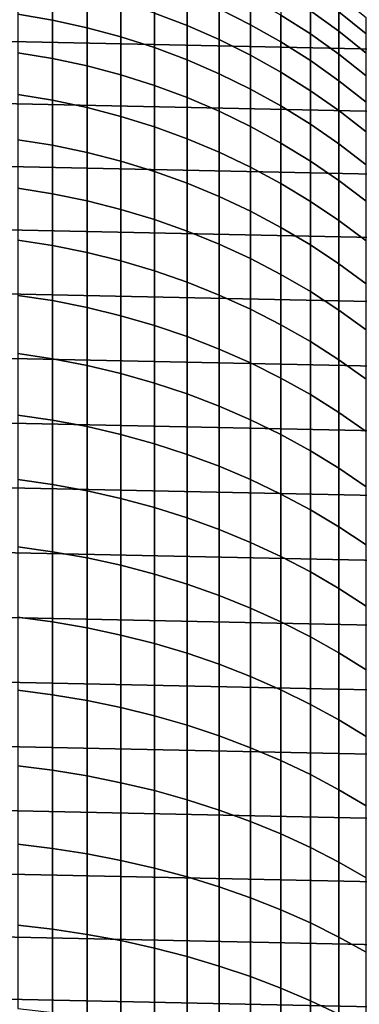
# Model space of a CAD drawing. Header units: metres. Extents: x -29 to 117, y -464 to 29.
# Tile 181 of 256: x 2 to 8.34, y -9.07 to 9.3. Entities that reach past the tile are written whole.
import ezdxf

# ---------------------------------------------------------------- set-up
doc = ezdxf.new("R2010")
doc.units = ezdxf.units.M
doc.layers.add('solid_24_501_056_XXX', color=7, linetype='CONTINUOUS')

msp = doc.modelspace()

# ---------------------------------------------------------------- linework, layer by layer
at = {"layer": 'solid_24_501_056_XXX'}
for points in [[(27.666569, 8.352916, -99.5), (-27.292519, 9.504066, -99.5), (-26.870518, 10.63886, -99.5), (27.292519, 9.504066, -99.5)], [(1.968561, 9.401679, 202.674606), (2.616881, 9.292407, 202.635086), (2.616881, 9.94102, 200.739395), (1.968561, 10.051598, 200.775101)], [(2.616881, 9.292407, 202.635086), (3.258483, 9.152395, 202.584442), (3.258483, 9.799335, 200.693649), (2.616881, 9.94102, 200.739395)], [(4.514968, 9.424182, 200.572525), (5.126626, 9.191674, 200.497452), (5.126626, 9.766176, 198.606552), (4.514968, 10.001148, 198.673508)], [(5.725124, 9.501712, 198.531189), (6.308926, 9.208434, 198.447601), (6.308926, 9.7118, 196.557358), (5.725124, 10.0078, 196.630707)], [(3.258483, 9.152395, 202.584442), (3.891721, 8.982004, 202.522827), (3.891721, 9.626909, 200.637985), (3.258483, 9.799335, 200.693649)], [(5.126626, 9.191674, 200.497452), (5.725124, 8.929985, 200.412949), (5.725124, 9.501712, 198.531189), (5.126626, 9.766176, 198.606552)], [(6.876532, 9.387478, 196.47699), (7.426487, 9.035667, 196.389816), (7.426487, 9.467734, 194.506805), (6.876532, 9.822358, 194.581711)], [(7.426487, 9.467734, 194.506805), (7.957378, 9.086312, 194.426224), (7.957378, 9.450215, 192.542633), (7.426487, 9.834203, 192.609924)], [(7.957378, 9.450215, 192.542633), (8.467842, 9.040235, 192.470779), (8.467842, 9.336314, 190.589966), (7.957378, 9.748541, 190.647552)], [(3.891721, 8.982004, 202.522827), (4.514968, 8.78167, 202.450378), (4.514968, 9.424182, 200.572525), (3.891721, 9.626909, 200.637985)], [(6.308926, 9.208434, 198.447601), (6.876532, 8.887096, 198.356033), (6.876532, 9.387478, 196.47699), (6.308926, 9.7118, 196.557358)], [(27.991997, 7.187365, -99.5), (-27.666569, 8.352916, -99.5), (-27.292519, 9.504066, -99.5), (27.666569, 8.352916, -99.5)], [(1.968561, 8.686242, 204.550415), (2.616881, 8.578407, 204.507126), (2.616881, 9.292407, 202.635086), (1.968561, 9.401679, 202.674606)], [(4.514968, 8.78167, 202.450378), (5.126626, 8.551908, 202.367279), (5.126626, 9.191674, 200.497452), (4.514968, 9.424182, 200.572525)], [(5.725124, 8.929985, 200.412949), (6.308926, 8.639784, 200.31926), (6.308926, 9.208434, 198.447601), (5.725124, 9.501712, 198.531189)], [(6.876532, 8.887096, 198.356033), (7.426487, 8.538523, 198.256714), (7.426487, 9.035667, 196.389816), (6.876532, 9.387478, 196.47699)], [(7.426487, 9.035667, 196.389816), (7.957378, 8.657271, 196.296051), (7.957378, 9.086312, 194.426224), (7.426487, 9.467734, 194.506805)], [(7.957378, 9.086312, 194.426224), (8.467842, 8.679072, 194.340195), (8.467842, 9.040235, 192.470779), (7.957378, 9.450215, 192.542633)], [(2.616881, 8.578407, 204.507126), (3.258483, 8.440236, 204.45166), (3.258483, 9.152395, 202.584442), (2.616881, 9.292407, 202.635086)], [(5.126626, 8.551908, 202.367279), (5.725124, 8.293307, 202.273758), (5.725124, 8.929985, 200.412949), (5.126626, 9.191674, 200.497452)], [(6.308926, 8.639784, 200.31926), (6.876532, 8.321816, 200.216583), (6.876532, 8.887096, 198.356033), (6.308926, 9.208434, 198.447601)], [(3.258483, 8.440236, 204.45166), (3.891721, 8.272086, 204.384155), (3.891721, 8.982004, 202.522827), (3.258483, 9.152395, 202.584442)], [(7.426487, 8.538523, 198.256714), (7.957378, 8.163609, 198.149872), (7.957378, 8.657271, 196.296051), (7.426487, 9.035667, 196.389816)], [(7.957378, 8.657271, 196.296051), (8.467842, 8.253262, 196.195938), (8.467842, 8.679072, 194.340195), (7.957378, 9.086312, 194.426224)], [(3.891721, 8.272086, 204.384155), (4.514968, 8.074387, 204.304794), (4.514968, 8.78167, 202.450378), (3.891721, 8.982004, 202.522827)], [(5.725124, 8.293307, 202.273758), (6.308926, 8.006533, 202.170044), (6.308926, 8.639784, 200.31926), (5.725124, 8.929985, 200.412949)], [(6.876532, 8.321816, 200.216583), (7.426487, 7.9769, 200.105225), (7.426487, 8.538523, 198.256714), (6.876532, 8.887096, 198.356033)], [(1.968561, 7.906148, 206.400253), (2.616881, 7.79988, 206.353256), (2.616881, 8.578407, 204.507126), (1.968561, 8.686242, 204.550415)], [(4.514968, 8.074387, 204.304794), (5.126626, 7.847646, 204.213791), (5.126626, 8.551908, 202.367279), (4.514968, 8.78167, 202.450378)], [(6.308926, 8.006533, 202.170044), (6.876532, 7.692319, 202.056412), (6.876532, 8.321816, 200.216583), (6.308926, 8.639784, 200.31926)], [(7.957378, 8.163609, 198.149872), (8.467842, 7.763315, 198.035797), (8.467842, 8.253262, 196.195938), (7.957378, 8.657271, 196.296051)], [(2.616881, 7.79988, 206.353256), (3.258483, 7.663717, 206.29303), (3.258483, 8.440236, 204.45166), (2.616881, 8.578407, 204.507126)], [(5.126626, 7.847646, 204.213791), (5.725124, 7.592447, 204.111343), (5.725124, 8.293307, 202.273758), (5.126626, 8.551908, 202.367279)], [(7.426487, 7.9769, 200.105225), (7.957378, 7.605918, 199.985443), (7.957378, 8.163609, 198.149872), (7.426487, 8.538523, 198.256714)], [(28.268473, 6.008511, -99.5), (-27.991997, 7.187365, -99.5), (-27.666569, 8.352916, -99.5), (27.991997, 7.187365, -99.5)], [(3.258483, 7.663717, 206.29303), (3.891721, 7.49801, 206.219742), (3.891721, 8.272086, 204.384155), (3.258483, 8.440236, 204.45166)], [(3.891721, 7.49801, 206.219742), (4.514968, 7.303184, 206.133575), (4.514968, 8.074387, 204.304794), (3.891721, 8.272086, 204.384155)], [(5.725124, 7.592447, 204.111343), (6.308926, 7.309443, 203.997742), (6.308926, 8.006533, 202.170044), (5.725124, 8.293307, 202.273758)], [(6.876532, 7.692319, 202.056412), (7.426487, 7.351474, 201.933136), (7.426487, 7.9769, 200.105225), (6.876532, 8.321816, 200.216583)], [(7.957378, 7.605918, 199.985443), (8.467842, 7.209824, 199.857544), (8.467842, 7.763315, 198.035797), (7.957378, 8.163609, 198.149872)], [(1.968561, 7.062337, 208.221924), (2.616881, 6.957764, 208.171265), (2.616881, 7.79988, 206.353256), (1.968561, 7.906148, 206.400253)], [(4.514968, 7.303184, 206.133575), (5.126626, 7.079738, 206.034744), (5.126626, 7.847646, 204.213791), (4.514968, 8.074387, 204.304794)], [(6.308926, 7.309443, 203.997742), (6.876532, 6.999362, 203.873276), (6.876532, 7.692319, 202.056412), (6.308926, 8.006533, 202.170044)], [(7.426487, 7.351474, 201.933136), (7.957378, 6.984872, 201.800552), (7.957378, 7.605918, 199.985443), (7.426487, 7.9769, 200.105225)], [(2.616881, 6.957764, 208.171265), (3.258483, 6.823773, 208.106354), (3.258483, 7.663717, 206.29303), (2.616881, 7.79988, 206.353256)], [(5.126626, 7.079738, 206.034744), (5.725124, 6.828247, 205.923508), (5.725124, 7.592447, 204.111343), (5.126626, 7.847646, 204.213791)], [(3.258483, 6.823773, 208.106354), (3.891721, 6.660708, 208.027359), (3.891721, 7.49801, 206.219742), (3.258483, 7.663717, 206.29303)], [(5.725124, 6.828247, 205.923508), (6.308926, 6.549355, 205.800156), (6.308926, 7.309443, 203.997742), (5.725124, 7.592447, 204.111343)], [(6.876532, 6.999362, 203.873276), (7.426487, 6.662999, 203.738251), (7.426487, 7.351474, 201.933136), (6.876532, 7.692319, 202.056412)], [(7.957378, 6.984872, 201.800552), (8.467842, 6.593454, 201.658997), (8.467842, 7.209824, 199.857544), (7.957378, 7.605918, 199.985443)], [(3.891721, 6.660708, 208.027359), (4.514968, 6.468989, 207.934479), (4.514968, 7.303184, 206.133575), (3.891721, 7.49801, 206.219742)], [(7.426487, 6.662999, 203.738251), (7.957378, 6.301219, 203.593033), (7.957378, 6.984872, 201.800552), (7.426487, 7.351474, 201.933136)], [(28.495304, 4.819527, -99.5), (-28.268473, 6.008511, -99.5), (-27.991997, 7.187365, -99.5), (28.268473, 6.008511, -99.5)], [(4.514968, 6.468989, 207.934479), (5.126626, 6.249107, 207.827957), (5.126626, 7.079738, 206.034744), (4.514968, 7.303184, 206.133575)], [(6.308926, 6.549355, 205.800156), (6.876532, 6.24378, 205.664993), (6.876532, 6.999362, 203.873276), (6.308926, 7.309443, 203.997742)], [(1.968561, 6.155826, 210.013229), (2.616881, 6.053073, 209.958969), (2.616881, 6.957764, 208.171265), (1.968561, 7.062337, 208.221924)], [(5.126626, 6.249107, 207.827957), (5.725124, 6.001627, 207.708069), (5.725124, 6.828247, 205.923508), (5.126626, 7.079738, 206.034744)], [(6.876532, 6.24378, 205.664993), (7.426487, 5.912304, 205.518387), (7.426487, 6.662999, 203.738251), (6.876532, 6.999362, 203.873276)], [(7.957378, 6.301219, 203.593033), (8.467842, 5.914948, 203.437973), (8.467842, 6.593454, 201.658997), (7.957378, 6.984872, 201.800552)], [(2.616881, 6.053073, 209.958969), (3.258483, 5.921415, 209.889435), (3.258483, 6.823773, 208.106354), (2.616881, 6.957764, 208.171265)], [(3.258483, 5.921415, 209.889435), (3.891721, 5.76119, 209.80484), (3.891721, 6.660708, 208.027359), (3.258483, 6.823773, 208.106354)], [(5.725124, 6.001627, 207.708069), (6.308926, 5.727184, 207.575104), (6.308926, 6.549355, 205.800156), (5.725124, 6.828247, 205.923508)], [(3.891721, 5.76119, 209.80484), (4.514968, 5.572809, 209.705353), (4.514968, 6.468989, 207.934479), (3.891721, 6.660708, 208.027359)], [(7.426487, 5.912304, 205.518387), (7.957378, 5.55578, 205.360703), (7.957378, 6.301219, 203.593033), (7.426487, 6.662999, 203.738251)], [(4.514968, 5.572809, 209.705353), (5.126626, 5.356755, 209.591263), (5.126626, 6.249107, 207.827957), (4.514968, 6.468989, 207.934479)], [(6.308926, 5.727184, 207.575104), (6.876532, 5.426482, 207.429428), (6.876532, 6.24378, 205.664993), (6.308926, 6.549355, 205.800156)], [(5.126626, 5.356755, 209.591263), (5.725124, 5.113584, 209.46286), (5.725124, 6.001627, 207.708069), (5.126626, 6.249107, 207.827957)], [(7.957378, 5.55578, 205.360703), (8.467842, 5.175123, 205.192337), (8.467842, 5.914948, 203.437973), (7.957378, 6.301219, 203.593033)], [(1.968561, 5.187705, 211.771988), (2.616881, 5.086896, 211.714188), (2.616881, 6.053073, 209.958969), (1.968561, 6.155826, 210.013229)], [(6.876532, 5.426482, 207.429428), (7.426487, 5.100294, 207.271408), (7.426487, 5.912304, 205.518387), (6.876532, 6.24378, 205.664993)], [(28.672085, 3.622384, -99.5), (-28.495304, 4.819527, -99.5), (-28.268473, 6.008511, -99.5), (28.495304, 4.819527, -99.5)], [(2.616881, 5.086896, 211.714188), (3.258483, 4.95773, 211.640137), (3.258483, 5.921415, 209.889435), (2.616881, 6.053073, 209.958969)], [(3.258483, 4.95773, 211.640137), (3.891721, 4.800537, 211.550018), (3.891721, 5.76119, 209.80484), (3.258483, 5.921415, 209.889435)], [(5.725124, 5.113584, 209.46286), (6.308926, 4.84392, 209.320465), (6.308926, 5.727184, 207.575104), (5.725124, 6.001627, 207.708069)], [(7.426487, 5.100294, 207.271408), (7.957378, 4.749456, 207.10144), (7.957378, 5.55578, 205.360703), (7.426487, 5.912304, 205.518387)], [(3.891721, 4.800537, 211.550018), (4.514968, 4.615721, 211.444077), (4.514968, 5.572809, 209.705353), (3.891721, 5.76119, 209.80484)], [(6.308926, 4.84392, 209.320465), (6.876532, 4.548454, 209.164444), (6.876532, 5.426482, 207.429428), (6.308926, 5.727184, 207.575104)], [(4.514968, 4.615721, 211.444077), (5.126626, 4.403757, 211.322556), (5.126626, 5.356755, 209.591263), (4.514968, 5.572809, 209.705353)], [(7.957378, 4.749456, 207.10144), (8.467842, 4.37487, 206.919968), (8.467842, 5.175123, 205.192337), (7.957378, 5.55578, 205.360703)], [(5.126626, 4.403757, 211.322556), (5.725124, 4.165187, 211.185791), (5.725124, 5.113584, 209.46286), (5.126626, 5.356755, 209.591263)], [(6.876532, 4.548454, 209.164444), (7.426487, 4.227945, 208.995193), (7.426487, 5.100294, 207.271408), (6.876532, 5.426482, 207.429428)], [(1.968561, 4.15914, 213.496094), (2.616881, 4.060398, 213.434845), (2.616881, 5.086896, 211.714188), (1.968561, 5.187705, 211.771988)], [(2.616881, 4.060398, 213.434845), (3.258483, 3.933879, 213.356354), (3.258483, 4.95773, 211.640137), (2.616881, 5.086896, 211.714188)], [(5.725124, 4.165187, 211.185791), (6.308926, 3.900626, 211.034119), (6.308926, 4.84392, 209.320465), (5.725124, 5.113584, 209.46286)], [(7.426487, 4.227945, 208.995193), (7.957378, 3.883216, 208.813156), (7.957378, 4.749456, 207.10144), (7.426487, 5.100294, 207.271408)], [(28.798632, 2.418251, -99.5), (-28.672085, 3.622384, -99.5), (-28.495304, 4.819527, -99.5), (28.672085, 3.622384, -99.5)], [(3.258483, 3.933879, 213.356354), (3.891721, 3.779907, 213.260834), (3.891721, 4.800537, 211.550018), (3.258483, 4.95773, 211.640137)], [(3.891721, 3.779907, 213.260834), (4.514968, 3.598879, 213.148529), (4.514968, 4.615721, 211.444077), (3.891721, 4.800537, 211.550018)], [(6.308926, 3.900626, 211.034119), (6.876532, 3.610752, 210.867935), (6.876532, 4.548454, 209.164444), (6.308926, 4.84392, 209.320465)], [(4.514968, 3.598879, 213.148529), (5.126626, 3.391259, 213.01973), (5.126626, 4.403757, 211.322556), (4.514968, 4.615721, 211.444077)], [(7.957378, 3.883216, 208.813156), (8.467842, 3.515152, 208.61879), (8.467842, 4.37487, 206.919968), (7.957378, 4.749456, 207.10144)], [(6.876532, 3.610752, 210.867935), (7.426487, 3.296309, 210.687668), (7.426487, 4.227945, 208.995193), (6.876532, 4.548454, 209.164444)], [(5.126626, 3.391259, 213.01973), (5.725124, 3.157579, 212.874771), (5.725124, 4.165187, 211.185791), (5.126626, 4.403757, 211.322556)], [(7.426487, 3.296309, 210.687668), (7.957378, 2.958104, 210.493774), (7.957378, 3.883216, 208.813156), (7.426487, 4.227945, 208.995193)], [(1.968561, 3.071371, 215.183472), (2.616881, 2.974814, 215.118835), (2.616881, 4.060398, 213.434845), (1.968561, 4.15914, 213.496094)], [(2.616881, 2.974814, 215.118835), (3.258483, 2.851094, 215.035995), (3.258483, 3.933879, 213.356354), (2.616881, 4.060398, 213.434845)], [(5.725124, 3.157579, 212.874771), (6.308926, 2.89844, 212.714005), (6.308926, 3.900626, 211.034119), (5.725124, 4.165187, 211.185791)], [(3.258483, 2.851094, 215.035995), (3.891721, 2.70053, 214.935196), (3.891721, 3.779907, 213.260834), (3.258483, 3.933879, 213.356354)], [(6.308926, 2.89844, 212.714005), (6.876532, 2.614506, 212.537872), (6.876532, 3.610752, 210.867935), (6.308926, 3.900626, 211.034119)], [(7.957378, 2.958104, 210.493774), (8.467842, 2.597006, 210.286774), (8.467842, 3.515152, 208.61879), (7.957378, 3.883216, 208.813156)], [(3.891721, 2.70053, 214.935196), (4.514968, 2.523507, 214.816681), (4.514968, 3.598879, 213.148529), (3.891721, 3.779907, 213.260834)], [(28.874641, 1.210391, -99.5), (-28.798632, 2.418251, -99.5), (-28.672085, 3.622384, -99.5), (28.798632, 2.418251, -99.5)], [(4.514968, 2.523507, 214.816681), (5.126626, 2.320481, 214.680756), (5.126626, 3.391259, 213.01973), (4.514968, 3.598879, 213.148529)], [(6.876532, 2.614506, 212.537872), (7.426487, 2.306507, 212.346802), (7.426487, 3.296309, 210.687668), (6.876532, 3.610752, 210.867935)], [(5.126626, 2.320481, 214.680756), (5.725124, 2.091972, 214.527771), (5.725124, 3.157579, 212.874771), (5.126626, 3.391259, 213.01973)], [(5.725124, 2.091972, 214.527771), (6.308926, 1.838567, 214.358124), (6.308926, 2.89844, 212.714005), (5.725124, 3.157579, 212.874771)], [(7.426487, 2.306507, 212.346802), (7.957378, 1.975234, 212.141296), (7.957378, 2.958104, 210.493774), (7.426487, 3.296309, 210.687668)], [(1.968561, 1.925708, 216.832092), (2.616881, 1.831452, 216.764145), (2.616881, 2.974814, 215.118835), (1.968561, 3.071371, 215.183472)], [(2.616881, 1.831452, 216.764145), (3.258483, 1.710681, 216.677063), (3.258483, 2.851094, 215.035995), (2.616881, 2.974814, 215.118835)], [(7.957378, 1.975234, 212.141296), (8.467842, 1.621536, 211.921875), (8.467842, 2.597006, 210.286774), (7.957378, 2.958104, 210.493774)], [(3.258483, 1.710681, 216.677063), (3.891721, 1.563705, 216.571106), (3.891721, 2.70053, 214.935196), (3.258483, 2.851094, 215.035995)], [(6.308926, 1.838567, 214.358124), (6.876532, 1.560916, 214.172241), (6.876532, 2.614506, 212.537872), (6.308926, 2.89844, 212.714005)], [(3.891721, 1.563705, 216.571106), (4.514968, 1.390901, 216.446518), (4.514968, 2.523507, 214.816681), (3.891721, 2.70053, 214.935196)], [(6.876532, 1.560916, 214.172241), (7.426487, 1.259733, 213.970596), (7.426487, 2.306507, 212.346802), (6.876532, 2.614506, 212.537872)], [(28.9, 0, -99.5), (-28.874641, 1.210391, -99.5), (-28.798632, 2.418251, -99.5), (28.874641, 1.210391, -99.5)], [(4.514968, 1.390901, 216.446518), (5.126626, 1.192713, 216.303635), (5.126626, 2.320481, 214.680756), (4.514968, 2.523507, 214.816681)], [(5.126626, 1.192713, 216.303635), (5.725124, 0.96965, 216.142807), (5.725124, 2.091972, 214.527771), (5.126626, 2.320481, 214.680756)], [(7.426487, 1.259733, 213.970596), (7.957378, 0.935789, 213.753708), (7.957378, 1.975234, 212.141296), (7.426487, 2.306507, 212.346802)], [(5.725124, 0.96965, 216.142807), (6.308926, 0.722284, 215.964462), (6.308926, 1.838567, 214.358124), (5.725124, 2.091972, 214.527771)], [(1.968561, 0.72353, 218.439972), (2.616881, 0.631688, 218.36879), (2.616881, 1.831452, 216.764145), (1.968561, 1.925708, 216.832092)], [(6.308926, 0.722284, 215.964462), (6.876532, 0.451251, 215.769058), (6.876532, 1.560916, 214.172241), (6.308926, 1.838567, 214.358124)], [(7.957378, 0.935789, 213.753708), (8.467842, 0.589918, 213.522156), (8.467842, 1.621536, 211.921875), (7.957378, 1.975234, 212.141296)], [(2.616881, 0.631688, 218.36879), (3.258483, 0.514011, 218.277573), (3.258483, 1.710681, 216.677063), (2.616881, 1.831452, 216.764145)], [(3.258483, 0.514011, 218.277573), (3.891721, 0.370801, 218.16658), (3.891721, 1.563705, 216.571106), (3.258483, 1.710681, 216.677063)], [(3.891721, 0.370801, 218.16658), (4.514968, 0.202424, 218.036072), (4.514968, 1.390901, 216.446518), (3.891721, 1.563705, 216.571106)], [(6.876532, 0.451251, 215.769058), (7.426487, 0.157245, 215.557083), (7.426487, 1.259733, 213.970596), (6.876532, 1.560916, 214.172241)], [(4.514968, 0.202424, 218.036072), (5.126626, 0.009314, 217.886383), (5.126626, 1.192713, 216.303635), (4.514968, 1.390901, 216.446518)], [(28.874641, -1.210391, -99.5), (-28.9, 0, -99.5), (-28.874641, 1.210391, -99.5), (28.9, 0, -99.5)], [(5.126626, 0.009314, 217.886383), (5.725124, -0.208035, 217.717926), (5.725124, 0.96965, 216.142807), (5.126626, 1.192713, 216.303635)], [(7.426487, 0.157245, 215.557083), (7.957378, -0.158978, 215.329102), (7.957378, 0.935789, 213.753708), (7.426487, 1.259733, 213.970596)], [(5.725124, -0.208035, 217.717926), (6.308926, -0.449063, 217.531097), (6.308926, 0.722284, 215.964462), (5.725124, 0.96965, 216.142807)], [(7.957378, -0.158978, 215.329102), (8.467842, -0.496606, 215.085678), (8.467842, 0.589918, 213.522156), (7.957378, 0.935789, 213.753708)], [(1.968561, -0.533715, 220.005157), (2.616881, -0.623031, 219.930832), (2.616881, 0.631688, 218.36879), (1.968561, 0.72353, 218.439972)], [(2.616881, -0.623031, 219.930832), (3.258483, -0.737472, 219.835602), (3.258483, 0.514011, 218.277573), (2.616881, 0.631688, 218.36879)], [(6.308926, -0.449063, 217.531097), (6.876532, -0.713153, 217.326416), (6.876532, 0.451251, 215.769058), (6.308926, 0.722284, 215.964462)], [(3.258483, -0.737472, 219.835602), (3.891721, -0.876745, 219.719696), (3.891721, 0.370801, 218.16658), (3.258483, 0.514011, 218.277573)], [(3.891721, -0.876745, 219.719696), (4.514968, -1.040492, 219.58342), (4.514968, 0.202424, 218.036072), (3.891721, 0.370801, 218.16658)], [(6.876532, -0.713153, 217.326416), (7.426487, -0.999627, 217.10437), (7.426487, 0.157245, 215.557083), (6.876532, 0.451251, 215.769058)], [(4.514968, -1.040492, 219.58342), (5.126626, -1.228293, 219.427139), (5.126626, 0.009314, 217.886383), (4.514968, 0.202424, 218.036072)], [(28.798632, -2.418251, -99.5), (-28.874641, -1.210391, -99.5), (-28.9, 0, -99.5), (28.874641, -1.210391, -99.5)], [(5.126626, -1.228293, 219.427139), (5.725124, -1.439665, 219.251221), (5.725124, -0.208035, 217.717926), (5.126626, 0.009314, 217.886383)], [(7.426487, -0.999627, 217.10437), (7.957378, -1.307749, 216.86554), (7.957378, -0.158978, 215.329102), (7.426487, 0.157245, 215.557083)], [(7.957378, -1.307749, 216.86554), (8.467842, -1.636728, 216.61055), (8.467842, -0.496606, 215.085678), (7.957378, -0.158978, 215.329102)], [(5.725124, -1.439665, 219.251221), (6.308926, -1.674066, 219.056152), (6.308926, -0.449063, 217.531097), (5.725124, -0.208035, 217.717926)], [(1.968561, -1.844513, 221.525787), (2.616881, -1.931196, 221.44841), (2.616881, -0.623031, 219.930832), (1.968561, -0.533715, 220.005157)], [(6.308926, -1.674066, 219.056152), (6.876532, -1.930894, 218.842422), (6.876532, -0.713153, 217.326416), (6.308926, -0.449063, 217.531097)], [(2.616881, -1.931196, 221.44841), (3.258483, -2.042264, 221.349258), (3.258483, -0.737472, 219.835602), (2.616881, -0.623031, 219.930832)], [(6.876532, -1.930894, 218.842422), (7.426487, -2.209491, 218.610565), (7.426487, -0.999627, 217.10437), (6.876532, -0.713153, 217.326416)], [(3.258483, -2.042264, 221.349258), (3.891721, -2.177431, 221.228592), (3.891721, -0.876745, 219.719696), (3.258483, -0.737472, 219.835602)], [(3.891721, -2.177431, 221.228592), (4.514968, -2.336351, 221.086716), (4.514968, -1.040492, 219.58342), (3.891721, -0.876745, 219.719696)], [(4.514968, -2.336351, 221.086716), (5.126626, -2.518615, 220.924011), (5.126626, -1.228293, 219.427139), (4.514968, -1.040492, 219.58342)], [(7.426487, -2.209491, 218.610565), (7.957378, -2.50914, 218.361206), (7.957378, -1.307749, 216.86554), (7.426487, -0.999627, 217.10437)], [(-28.874641, -1.210391, -99.5), (28.798632, -2.418251, -99.5), (28.672085, -3.622384, -99.5), (-28.798632, -2.418251, -99.5)], [(5.126626, -2.518615, 220.924011), (5.725124, -2.723756, 220.740875), (5.725124, -1.439665, 219.251221), (5.126626, -1.228293, 219.427139)], [(5.725124, -2.723756, 220.740875), (6.308926, -2.951248, 220.537781), (6.308926, -1.674066, 219.056152), (5.725124, -1.439665, 219.251221)], [(7.957378, -2.50914, 218.361206), (8.467842, -2.829073, 218.094955), (8.467842, -1.636728, 216.61055), (7.957378, -1.307749, 216.86554)], [(6.308926, -2.951248, 220.537781), (6.876532, -3.200505, 220.315262), (6.876532, -1.930894, 218.842422), (6.308926, -1.674066, 219.056152)], [(1.968561, -3.207284, 223.000015), (2.616881, -3.29123, 222.919678), (2.616881, -1.931196, 221.44841), (1.968561, -1.844513, 221.525787)], [(2.616881, -3.29123, 222.919678), (3.258483, -3.398791, 222.816727), (3.258483, -2.042264, 221.349258), (2.616881, -1.931196, 221.44841)], [(6.876532, -3.200505, 220.315262), (7.426487, -3.470889, 220.073898), (7.426487, -2.209491, 218.610565), (6.876532, -1.930894, 218.842422)], [(3.258483, -3.398791, 222.816727), (3.891721, -3.52969, 222.691452), (3.891721, -2.177431, 221.228592), (3.258483, -2.042264, 221.349258)], [(3.891721, -3.52969, 222.691452), (4.514968, -3.683591, 222.544144), (4.514968, -2.336351, 221.086716), (3.891721, -2.177431, 221.228592)], [(4.514968, -3.683591, 222.544144), (5.126626, -3.8601, 222.375214), (5.126626, -2.518615, 220.924011), (4.514968, -2.336351, 221.086716)], [(7.426487, -3.470889, 220.073898), (7.957378, -3.761705, 219.81427), (7.957378, -2.50914, 218.361206), (7.426487, -2.209491, 218.610565)], [(-28.798632, -2.418251, -99.5), (28.672085, -3.622384, -99.5), (28.495304, -4.819527, -99.5), (-28.672085, -3.622384, -99.5)], [(5.126626, -3.8601, 222.375214), (5.725124, -4.058763, 222.185059), (5.725124, -2.723756, 220.740875), (5.126626, -2.518615, 220.924011)], [(7.957378, -3.761705, 219.81427), (8.467842, -4.072207, 219.537079), (8.467842, -2.829073, 218.094955), (7.957378, -2.50914, 218.361206)], [(5.725124, -4.058763, 222.185059), (6.308926, -4.279071, 221.974213), (6.308926, -2.951248, 220.537781), (5.725124, -2.723756, 220.740875)], [(6.308926, -4.279071, 221.974213), (6.876532, -4.520457, 221.743179), (6.876532, -3.200505, 220.315262), (6.308926, -2.951248, 220.537781)], [(1.968561, -4.620389, 224.426071), (2.616881, -4.701497, 224.342865), (2.616881, -3.29123, 222.919678), (1.968561, -3.207284, 223.000015)], [(2.616881, -4.701497, 224.342865), (3.258483, -4.80542, 224.236252), (3.258483, -3.398791, 222.816727), (2.616881, -3.29123, 222.919678)], [(6.876532, -4.520457, 221.743179), (7.426487, -4.782303, 221.492569), (7.426487, -3.470889, 220.073898), (6.876532, -3.200505, 220.315262)], [(3.258483, -4.80542, 224.236252), (3.891721, -4.931893, 224.106491), (3.891721, -3.52969, 222.691452), (3.258483, -3.398791, 222.816727)], [(7.426487, -4.782303, 221.492569), (7.957378, -5.063936, 221.223007), (7.957378, -3.761705, 219.81427), (7.426487, -3.470889, 220.073898)], [(-28.672085, -3.622384, -99.5), (28.495304, -4.819527, -99.5), (28.268473, -6.008511, -99.5), (-28.495304, -4.819527, -99.5)], [(3.891721, -4.931893, 224.106491), (4.514968, -5.080591, 223.953949), (4.514968, -3.683591, 222.544144), (3.891721, -3.52969, 222.691452)], [(4.514968, -5.080591, 223.953949), (5.126626, -5.251132, 223.778992), (5.126626, -3.8601, 222.375214), (4.514968, -3.683591, 222.544144)], [(7.957378, -5.063936, 221.223007), (8.467842, -5.364633, 220.935211), (8.467842, -4.072207, 219.537079), (7.957378, -3.761705, 219.81427)], [(5.126626, -5.251132, 223.778992), (5.725124, -5.443077, 223.582062), (5.725124, -4.058763, 222.185059), (5.126626, -3.8601, 222.375214)], [(5.725124, -5.443077, 223.582062), (6.308926, -5.655936, 223.363693), (6.308926, -4.279071, 221.974213), (5.725124, -4.058763, 222.185059)], [(6.308926, -5.655936, 223.363693), (6.876532, -5.889161, 223.12442), (6.876532, -4.520457, 221.743179), (6.308926, -4.279071, 221.974213)], [(6.876532, -5.889161, 223.12442), (7.426487, -6.142152, 222.864868), (7.426487, -4.782303, 221.492569), (6.876532, -4.520457, 221.743179)], [(1.968561, -6.082124, 225.802246), (2.616881, -6.160296, 225.716263), (2.616881, -4.701497, 224.342865), (1.968561, -4.620389, 224.426071)], [(2.616881, -6.160296, 225.716263), (3.258483, -6.260457, 225.60611), (3.258483, -4.80542, 224.236252), (2.616881, -4.701497, 224.342865)], [(-28.495304, -4.819527, -99.5), (28.268473, -6.008511, -99.5), (27.991997, -7.187365, -99.5), (-28.268473, -6.008511, -99.5)], [(3.258483, -6.260457, 225.60611), (3.891721, -6.382352, 225.472046), (3.891721, -4.931893, 224.106491), (3.258483, -4.80542, 224.236252)], [(3.891721, -6.382352, 225.472046), (4.514968, -6.525667, 225.314423), (4.514968, -5.080591, 223.953949), (3.891721, -4.931893, 224.106491)], [(7.426487, -6.142152, 222.864868), (7.957378, -6.414263, 222.585709), (7.957378, -5.063936, 221.223007), (7.426487, -4.782303, 221.492569)], [(4.514968, -6.525667, 225.314423), (5.126626, -6.690034, 225.133652), (5.126626, -5.251132, 223.778992), (4.514968, -5.080591, 223.953949)], [(7.957378, -6.414263, 222.585709), (8.467842, -6.704792, 222.287659), (8.467842, -5.364633, 220.935211), (7.957378, -5.063936, 221.223007)], [(5.126626, -6.690034, 225.133652), (5.725124, -6.875031, 224.930191), (5.725124, -5.443077, 223.582062), (5.126626, -5.251132, 223.778992)], [(5.725124, -6.875031, 224.930191), (6.308926, -7.080184, 224.704559), (6.308926, -5.655936, 223.363693), (5.725124, -5.443077, 223.582062)], [(6.308926, -7.080184, 224.704559), (6.876532, -7.304966, 224.457352), (6.876532, -5.889161, 223.12442), (6.308926, -5.655936, 223.363693)], [(-28.268473, -6.008511, -99.5), (27.991997, -7.187365, -99.5), (27.666569, -8.352916, -99.5), (-27.991997, -7.187365, -99.5)], [(6.876532, -7.304966, 224.457352), (7.426487, -7.5488, 224.189178), (7.426487, -6.142152, 222.864868), (6.876532, -5.889161, 223.12442)], [(1.968561, -7.59073, 227.126862), (2.616881, -7.665872, 227.038223), (2.616881, -6.160296, 225.716263), (1.968561, -6.082124, 225.802246)], [(2.616881, -7.665872, 227.038223), (3.258483, -7.76215, 226.924652), (3.258483, -6.260457, 225.60611), (2.616881, -6.160296, 225.716263)], [(7.426487, -7.5488, 224.189178), (7.957378, -7.81106, 223.900742), (7.957378, -6.414263, 222.585709), (7.426487, -6.142152, 222.864868)], [(3.258483, -7.76215, 226.924652), (3.891721, -7.87932, 226.786438), (3.891721, -6.382352, 225.472046), (3.258483, -6.260457, 225.60611)], [(3.891721, -7.87932, 226.786438), (4.514968, -8.017079, 226.623947), (4.514968, -6.525667, 225.314423), (3.891721, -6.382352, 225.472046)], [(7.957378, -7.81106, 223.900742), (8.467842, -8.091073, 223.592773), (8.467842, -6.704792, 222.287659), (7.957378, -6.414263, 222.585709)], [(4.514968, -8.017079, 226.623947), (5.126626, -8.175075, 226.437576), (5.126626, -6.690034, 225.133652), (4.514968, -6.525667, 225.314423)], [(5.126626, -8.175075, 226.437576), (5.725124, -8.352901, 226.227814), (5.725124, -6.875031, 224.930191), (5.126626, -6.690034, 225.133652)], [(5.725124, -8.352901, 226.227814), (6.308926, -8.550102, 225.995209), (6.308926, -7.080184, 224.704559), (5.725124, -6.875031, 224.930191)], [(6.308926, -8.550102, 225.995209), (6.876532, -8.766171, 225.740341), (6.876532, -7.304966, 224.457352), (6.308926, -7.080184, 224.704559)], [(-27.991997, -7.187365, -99.5), (27.666569, -8.352916, -99.5), (27.292519, -9.504066, -99.5), (-27.666569, -8.352916, -99.5)], [(6.876532, -8.766171, 225.740341), (7.426487, -9.000552, 225.463867), (7.426487, -7.5488, 224.189178), (6.876532, -7.304966, 224.457352)], [(1.968561, -9.14439, 228.398331), (2.616881, -9.216411, 228.307144), (2.616881, -7.665872, 227.038223), (1.968561, -7.59073, 227.126862)], [(2.616881, -9.216411, 228.307144), (3.258483, -9.308691, 228.190292), (3.258483, -7.76215, 226.924652), (2.616881, -7.665872, 227.038223)], [(7.426487, -9.000552, 225.463867), (7.957378, -9.252645, 225.166504), (7.957378, -7.81106, 223.900742), (7.426487, -7.5488, 224.189178)], [(3.258483, -9.308691, 228.190292), (3.891721, -9.420994, 228.048111), (3.891721, -7.87932, 226.786438), (3.258483, -7.76215, 226.924652)], [(3.891721, -9.420994, 228.048111), (4.514968, -9.553032, 227.88092), (4.514968, -8.017079, 226.623947), (3.891721, -7.87932, 226.786438)], [(7.957378, -9.252645, 225.166504), (8.467842, -9.521804, 224.849014), (8.467842, -8.091073, 223.592773), (7.957378, -7.81106, 223.900742)], [(4.514968, -9.553032, 227.88092), (5.126626, -9.704466, 227.689194), (5.126626, -8.175075, 226.437576), (4.514968, -8.017079, 226.623947)], [(5.126626, -9.704466, 227.689194), (5.725124, -9.874907, 227.473389), (5.725124, -8.352901, 226.227814), (5.126626, -8.175075, 226.437576)], [(-27.666569, -8.352916, -99.5), (27.292519, -9.504066, -99.5), (26.870518, -10.63886, -99.5), (-27.292519, -9.504066, -99.5)], [(5.725124, -9.874907, 227.473389), (6.308926, -10.063917, 227.23407), (6.308926, -8.550102, 225.995209), (5.725124, -8.352901, 226.227814)], [(6.308926, -10.063917, 227.23407), (6.876532, -10.271012, 226.971863), (6.876532, -8.766171, 225.740341), (6.308926, -8.550102, 225.995209)], [(6.876532, -10.271012, 226.971863), (7.426487, -10.49566, 226.687424), (7.426487, -9.000552, 225.463867), (6.876532, -8.766171, 225.740341)], [(7.426487, -10.49566, 226.687424), (7.957378, -10.737284, 226.3815), (7.957378, -9.252645, 225.166504), (7.426487, -9.000552, 225.463867)]]:
    msp.add_3dface(points, dxfattribs=at)

doc.saveas('drawing.dxf')
